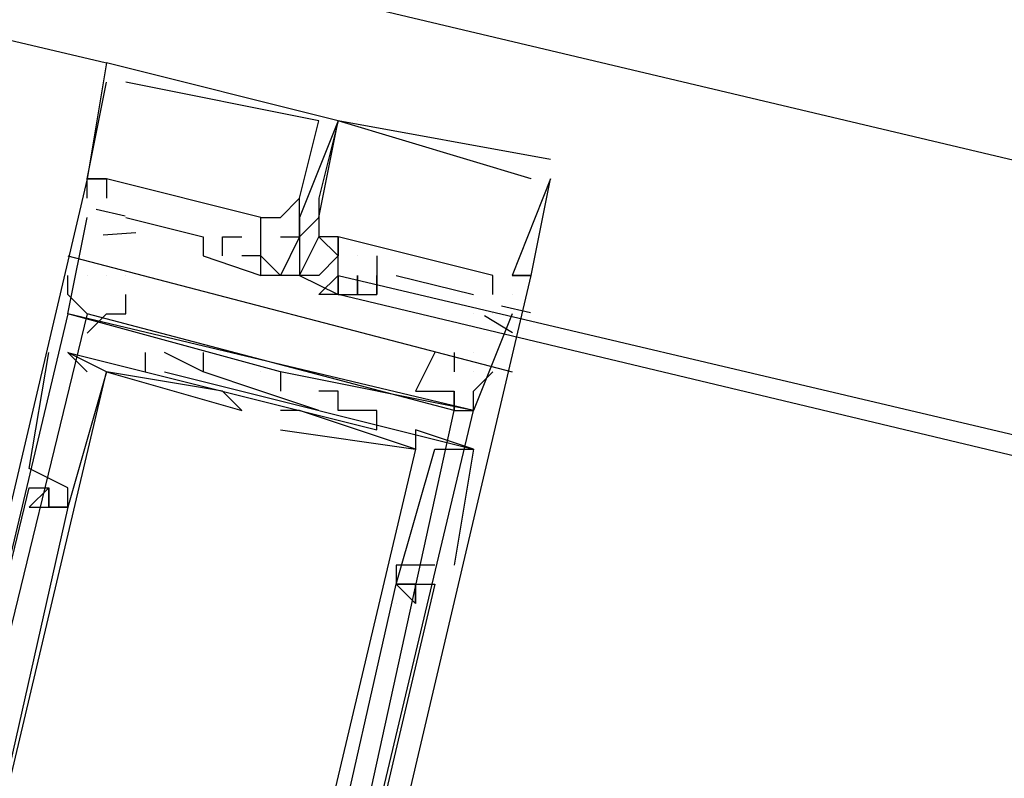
# Model space of a CAD drawing. Header units: feet. Extents: x -79 to 198, y -22 to 181.
# Tile 35 of 96: x 108.967 to 109.647, y 60.337 to 60.861. Entities that reach past the tile are written whole.
import ezdxf

# ---------------------------------------------------------------- set-up
doc = ezdxf.new("R2010")
doc.units = ezdxf.units.FT
doc.layers.add('A-LINEA', color=7, linetype='CONTINUOUS')

msp = doc.modelspace()

# ---------------------------------------------------------------- linework, layer by layer
at = {"layer": 'A-LINEA'}
for p, q in [((113.5867, 59.8311), (100.4267, 62.9511)), ((100.7333, 62.7911), (109.0267, 60.8311)), ((100.7333, 62.7911), (109.0267, 60.8311)), ((109.0267, 60.8311), (109.0267, 60.8311)), ((109.0267, 60.8311), (109.0267, 60.8311)), ((109.0267, 60.8311), (109.0267, 60.8311)), ((109.0267, 60.8178), (109.0267, 60.8178)), ((109.0267, 60.8178), (109.0267, 60.8178)), ((109.0267, 60.8178), (109.0267, 60.8178)), ((109.04, 60.8178), (109.04, 60.8178)), ((109.04, 60.8178), (109.04, 60.8178)), ((109.04, 60.8178), (109.04, 60.8178)), ((109.1733, 60.7911), (109.1733, 60.7911)), ((109.1733, 60.7911), (109.1733, 60.7911)), ((109.1733, 60.7911), (109.1733, 60.7911)), ((109.1733, 60.7911), (109.1733, 60.7911)), ((109.1733, 60.7911), (109.1733, 60.7911)), ((109.1867, 60.7911), (109.1867, 60.7911)), ((109.1867, 60.7911), (109.1867, 60.7911)), ((109.1867, 60.7911), (109.1867, 60.7911)), ((109.1867, 60.7911), (109.1867, 60.7911)), ((109.1867, 60.7911), (109.1867, 60.7911)), ((109.1867, 60.7911), (109.1867, 60.7911)), ((109.1867, 60.7911), (109.1867, 60.7911)), ((109.1867, 60.7911), (109.1867, 60.7911)), ((109.1867, 60.7911), (109.1867, 60.7911)), ((109.1867, 60.7911), (109.1867, 60.7911)), ((109.1867, 60.7911), (109.1867, 60.7911)), ((109.1867, 60.7911), (109.1867, 60.7911)), ((109.1867, 60.7911), (109.1867, 60.7911)), ((109.1867, 60.7911), (109.1867, 60.7911)), ((109.1867, 60.7911), (109.1867, 60.7911)), ((109.2, 60.7911), (109.2, 60.7911)), ((109.2, 60.7911), (109.2, 60.7911)), ((109.3333, 60.7644), (109.3333, 60.7644)), ((109.3333, 60.7644), (109.3333, 60.7644)), ((109.3333, 60.7644), (109.3333, 60.7644)), ((109.3333, 60.7644), (109.3333, 60.7644)), ((109.3333, 60.7644), (109.3333, 60.7644)), ((109.3333, 60.7644), (109.3333, 60.7644)), ((109.0133, 60.7511), (109.0133, 60.7511)), ((109.0133, 60.7511), (109.0133, 60.7511)), ((109.0133, 60.7511), (109.0133, 60.7511)), ((109.0133, 60.7511), (109.0133, 60.7511)), ((109.0133, 60.7511), (109.0133, 60.7511)), ((109.0133, 60.7511), (109.0133, 60.7511)), ((109.0133, 60.7511), (109.0133, 60.7511)), ((109.0133, 60.7511), (109.0133, 60.7511)), ((109.0133, 60.7511), (109.0133, 60.7511)), ((109.0267, 60.7511), (109.0267, 60.7511)), ((109.0267, 60.7511), (109.0267, 60.7511)), ((109.0267, 60.7511), (109.0267, 60.7511)), ((109.0267, 60.7511), (109.0267, 60.7511)), ((109.0267, 60.7511), (109.0267, 60.7511)), ((109.0267, 60.7511), (109.0267, 60.7511)), ((109.32, 60.7511), (109.32, 60.7511)), ((109.32, 60.7511), (109.32, 60.7511)), ((109.32, 60.7511), (109.32, 60.7511)), ((109.32, 60.7511), (109.32, 60.7511)), ((109.32, 60.7511), (109.32, 60.7511)), ((109.32, 60.7511), (109.32, 60.7511)), ((109.3333, 60.7511), (109.3333, 60.7511)), ((109.3333, 60.7511), (109.3333, 60.7511)), ((109.3333, 60.7511), (109.3333, 60.7511)), ((109.3333, 60.7511), (109.3333, 60.7511)), ((109.3333, 60.7511), (109.3333, 60.7511)), ((109.3333, 60.7511), (109.3333, 60.7511)), ((109.3333, 60.7511), (109.3333, 60.7511)), ((109.3333, 60.7511), (109.3333, 60.7511)), ((109.3333, 60.7511), (109.3333, 60.7511)), ((109.3333, 60.7511), (109.3333, 60.7511)), ((109.3333, 60.7511), (109.3333, 60.7511)), ((109.3333, 60.7511), (109.3333, 60.7511)), ((109.0133, 60.7378), (109.0133, 60.7378)), ((109.0133, 60.7378), (109.0133, 60.7378)), ((109.0133, 60.7378), (109.0133, 60.7378)), ((109.0267, 60.7378), (109.0267, 60.7378)), ((109.0267, 60.7378), (109.0267, 60.7378)), ((109.0267, 60.7378), (109.0267, 60.7378)), ((109.16, 60.7378), (109.16, 60.7378)), ((109.16, 60.7378), (109.16, 60.7378)), ((109.16, 60.7378), (109.16, 60.7378)), ((109.16, 60.7378), (109.16, 60.7378)), ((109.16, 60.7378), (109.16, 60.7378)), ((109.16, 60.7378), (109.16, 60.7378)), ((109.1733, 60.7378), (109.1733, 60.7378)), ((109.1733, 60.7378), (109.1733, 60.7378)), ((109.1733, 60.7378), (109.1733, 60.7378)), ((109.1733, 60.7378), (109.1733, 60.7378)), ((109.1733, 60.7378), (109.1733, 60.7378)), ((109.1733, 60.7378), (109.1733, 60.7378)), ((109.0133, 60.7244), (109.0133, 60.7244)), ((109.0133, 60.7244), (109.0133, 60.7244)), ((109.0133, 60.7244), (109.0133, 60.7244)), ((109.0194, 60.7301), (109.0394, 60.7254)), ((109.0194, 60.7301), (109.0394, 60.7254)), ((109.0194, 60.7301), (109.0394, 60.7254)), ((109.04, 60.7244), (109.0933, 60.7111)), ((109.04, 60.7244), (109.04, 60.7244)), ((109.04, 60.7244), (109.0933, 60.7111)), ((109.04, 60.7244), (109.04, 60.7244)), ((109.04, 60.7244), (109.0933, 60.7111)), ((109.04, 60.7244), (109.04, 60.7244)), ((109.1333, 60.7244), (109.1333, 60.7244)), ((109.1333, 60.7244), (109.1333, 60.7244)), ((109.1333, 60.7244), (109.1333, 60.7244)), ((109.1333, 60.7244), (109.1333, 60.7244)), ((109.1333, 60.7244), (109.1333, 60.7244)), ((109.1333, 60.7244), (109.1333, 60.7244)), ((109.1467, 60.7244), (109.1467, 60.7244)), ((109.1467, 60.7244), (109.1467, 60.7244)), ((109.1467, 60.7244), (109.1467, 60.7244)), ((109.16, 60.7244), (109.16, 60.7244)), ((109.16, 60.7244), (109.16, 60.7244)), ((109.16, 60.7244), (109.16, 60.7244)), ((109.16, 60.7244), (109.16, 60.7244)), ((109.16, 60.7244), (109.16, 60.7244)), ((109.16, 60.7244), (109.16, 60.7244)), ((109.16, 60.7244), (109.16, 60.7244)), ((109.16, 60.7244), (109.16, 60.7244)), ((109.16, 60.7244), (109.16, 60.7244)), ((109.16, 60.7244), (109.16, 60.7244)), ((109.16, 60.7244), (109.16, 60.7244)), ((109.16, 60.7244), (109.16, 60.7244)), ((109.16, 60.7244), (109.16, 60.7244)), ((109.16, 60.7244), (109.16, 60.7244)), ((109.16, 60.7244), (109.16, 60.7244)), ((109.16, 60.7244), (109.16, 60.7244)), ((109.16, 60.7244), (109.16, 60.7244)), ((109.16, 60.7244), (109.16, 60.7244)), ((109.16, 60.7244), (109.16, 60.7244)), ((109.16, 60.7244), (109.16, 60.7244)), ((109.16, 60.7244), (109.16, 60.7244)), ((109.16, 60.7244), (109.16, 60.7244)), ((109.16, 60.7244), (109.16, 60.7244)), ((109.16, 60.7244), (109.16, 60.7244)), ((109.1733, 60.7244), (109.1733, 60.7244)), ((109.1733, 60.7244), (109.1733, 60.7244)), ((109.1733, 60.7244), (109.1733, 60.7244)), ((109.1733, 60.7244), (109.1733, 60.7244)), ((109.1733, 60.7244), (109.1733, 60.7244)), ((109.1733, 60.7244), (109.1733, 60.7244)), ((109.1733, 60.7244), (109.1733, 60.7244)), ((109.1733, 60.7244), (109.1733, 60.7244)), ((109.1733, 60.7244), (109.1733, 60.7244)), ((109.1733, 60.7244), (109.1733, 60.7244)), ((109.1733, 60.7244), (109.1733, 60.7244)), ((109.1733, 60.7244), (109.1733, 60.7244)), ((109.1733, 60.7244), (109.1733, 60.7244)), ((109.1733, 60.7244), (109.1733, 60.7244)), ((109.1733, 60.7244), (109.1733, 60.7244)), ((109.0242, 60.7124), (109.0468, 60.714)), ((109.0242, 60.7124), (109.0468, 60.714)), ((109.0242, 60.7124), (109.0468, 60.714)), ((109.0933, 60.7111), (109.0933, 60.7111)), ((109.0933, 60.7111), (109.0933, 60.7111)), ((109.0933, 60.7111), (109.0933, 60.7111)), ((109.1067, 60.7111), (109.1067, 60.7111)), ((109.1067, 60.7111), (109.1067, 60.7111)), ((109.1067, 60.7111), (109.1067, 60.7111)), ((109.12, 60.7111), (109.12, 60.7111)), ((109.12, 60.7111), (109.12, 60.7111)), ((109.12, 60.7111), (109.12, 60.7111)), ((109.1333, 60.7111), (109.1333, 60.7111)), ((109.1333, 60.7111), (109.1333, 60.7111)), ((109.1333, 60.7111), (109.1333, 60.7111)), ((109.1333, 60.7111), (109.1333, 60.7111)), ((109.1333, 60.7111), (109.1333, 60.7111)), ((109.1333, 60.7111), (109.1333, 60.7111)), ((109.1333, 60.7111), (109.1333, 60.7111)), ((109.1333, 60.7111), (109.1333, 60.7111)), ((109.1333, 60.7111), (109.1333, 60.7111)), ((109.1467, 60.7111), (109.1467, 60.7111)), ((109.1467, 60.7111), (109.1467, 60.7111)), ((109.1467, 60.7111), (109.1467, 60.7111)), ((109.16, 60.7111), (109.16, 60.7111)), ((109.16, 60.7111), (109.16, 60.7111)), ((109.16, 60.7111), (109.16, 60.7111)), ((109.16, 60.7111), (109.16, 60.7111)), ((109.16, 60.7111), (109.16, 60.7111)), ((109.16, 60.7111), (109.16, 60.7111)), ((109.16, 60.7111), (109.16, 60.7111)), ((109.16, 60.7111), (109.16, 60.7111)), ((109.16, 60.7111), (109.16, 60.7111)), ((109.16, 60.7111), (109.16, 60.7111)), ((109.16, 60.7111), (109.16, 60.7111)), ((109.16, 60.7111), (109.16, 60.7111)), ((109.16, 60.7111), (109.16, 60.7111)), ((109.16, 60.7111), (109.16, 60.7111)), ((109.16, 60.7111), (109.16, 60.7111)), ((109.16, 60.7111), (109.16, 60.7111)), ((109.16, 60.7111), (109.16, 60.7111)), ((109.16, 60.7111), (109.16, 60.7111)), ((109.16, 60.7111), (109.16, 60.7111)), ((109.16, 60.7111), (109.16, 60.7111)), ((109.16, 60.7111), (109.16, 60.7111)), ((109.1733, 60.7111), (109.1733, 60.7111)), ((109.1733, 60.7111), (109.1733, 60.7111)), ((109.1733, 60.7111), (109.1733, 60.7111)), ((109.1733, 60.7111), (109.1733, 60.7111)), ((109.1733, 60.7111), (109.1733, 60.7111)), ((109.1733, 60.7111), (109.1733, 60.7111)), ((109.1733, 60.7111), (109.1733, 60.7111)), ((109.1733, 60.7111), (109.1733, 60.7111)), ((109.1733, 60.7111), (109.1733, 60.7111)), ((109.1733, 60.7111), (109.1733, 60.7111)), ((109.1733, 60.7111), (109.1733, 60.7111)), ((109.1733, 60.7111), (109.1733, 60.7111)), ((109.1867, 60.7111), (109.1867, 60.7111)), ((109.1867, 60.7111), (109.1867, 60.7111)), ((109.1867, 60.7111), (109.1867, 60.7111)), ((109.1867, 60.7111), (109.1867, 60.7111)), ((109.1867, 60.7111), (109.1867, 60.7111)), ((109.1867, 60.7111), (109.1867, 60.7111)), ((109.1867, 60.7111), (109.1867, 60.7111)), ((109.1867, 60.7111), (109.1867, 60.7111)), ((109.1867, 60.7111), (109.1867, 60.7111)), ((109, 60.6978), (109.3067, 60.6178)), ((109.0933, 60.6978), (109.0933, 60.6978)), ((109.0933, 60.6978), (109.0933, 60.6978)), ((109.0933, 60.6978), (109.0933, 60.6978)), ((109.1067, 60.6978), (109.1067, 60.6978)), ((109.1067, 60.6978), (109.1067, 60.6978)), ((109.1067, 60.6978), (109.1067, 60.6978)), ((109.12, 60.6978), (109.12, 60.6978)), ((109.12, 60.6978), (109.12, 60.6978)), ((109.12, 60.6978), (109.12, 60.6978)), ((109.1333, 60.6978), (109.1333, 60.6978)), ((109.1333, 60.6978), (109.1333, 60.6978)), ((109.1333, 60.6978), (109.1333, 60.6978)), ((109.1333, 60.6978), (109.1333, 60.6978)), ((109.1333, 60.6978), (109.1333, 60.6978)), ((109.1333, 60.6978), (109.1333, 60.6978)), ((109.1333, 60.6978), (109.1333, 60.6978)), ((109.1333, 60.6978), (109.1333, 60.6978)), ((109.1333, 60.6978), (109.1333, 60.6978)), ((109.16, 60.6978), (109.16, 60.6978)), ((109.16, 60.6978), (109.16, 60.6978)), ((109.16, 60.6978), (109.16, 60.6978)), ((109.16, 60.6978), (109.16, 60.6978)), ((109.16, 60.6978), (109.16, 60.6978)), ((109.16, 60.6978), (109.16, 60.6978)), ((109.16, 60.6978), (109.16, 60.6978)), ((109.16, 60.6978), (109.16, 60.6978)), ((109.16, 60.6978), (109.16, 60.6978)), ((109.1867, 60.6978), (109.1867, 60.6978)), ((109.1867, 60.6978), (109.1867, 60.6978)), ((109.1867, 60.6978), (109.1867, 60.6978)), ((109.1867, 60.6978), (109.1867, 60.6978)), ((109.1867, 60.6978), (109.1867, 60.6978)), ((109.1867, 60.6978), (109.1867, 60.6978)), ((109.1867, 60.6978), (109.1867, 60.6978)), ((109.1867, 60.6978), (109.1867, 60.6978)), ((109.1867, 60.6978), (109.1867, 60.6978)), ((109.1867, 60.6978), (109.1867, 60.6978)), ((109.1867, 60.6978), (109.1867, 60.6978)), ((109.1867, 60.6978), (109.1867, 60.6978)), ((109.1867, 60.6978), (109.1867, 60.6978)), ((109.1867, 60.6978), (109.1867, 60.6978)), ((109.1867, 60.6978), (109.1867, 60.6978)), ((109.2, 60.6978), (109.2, 60.6978)), ((109.2, 60.6978), (109.2, 60.6978)), ((109.2, 60.6978), (109.2, 60.6978)), ((109.2, 60.6978), (109.2, 60.6978)), ((109.2, 60.6978), (109.2, 60.6978)), ((109.2, 60.6978), (109.2, 60.6978)), ((109.2133, 60.6978), (109.2133, 60.6978)), ((109.2133, 60.6978), (109.2133, 60.6978)), ((109.2133, 60.6978), (109.2133, 60.6978)), ((109.1333, 60.6844), (109.1333, 60.6844)), ((109.1333, 60.6844), (109.1333, 60.6844)), ((109.1333, 60.6844), (109.1333, 60.6844)), ((109.1333, 60.6844), (109.1333, 60.6844)), ((109.1333, 60.6844), (109.1333, 60.6844)), ((109.1333, 60.6844), (109.1333, 60.6844)), ((109.1467, 60.6844), (109.1467, 60.6844)), ((109.1467, 60.6844), (109.1467, 60.6844)), ((109.1467, 60.6844), (109.1467, 60.6844)), ((109.16, 60.6844), (109.16, 60.6844)), ((109.16, 60.6844), (109.16, 60.6844)), ((109.16, 60.6844), (109.16, 60.6844)), ((109.16, 60.6844), (109.16, 60.6844)), ((109.16, 60.6844), (109.16, 60.6844)), ((109.16, 60.6844), (109.16, 60.6844)), ((109.16, 60.6844), (109.16, 60.6844)), ((109.16, 60.6844), (109.16, 60.6844)), ((109.16, 60.6844), (109.16, 60.6844)), ((109.16, 60.6844), (109.16, 60.6844)), ((109.16, 60.6844), (109.16, 60.6844)), ((109.16, 60.6844), (109.16, 60.6844)), ((109.16, 60.6844), (109.16, 60.6844)), ((109.16, 60.6844), (109.16, 60.6844)), ((109.16, 60.6844), (109.16, 60.6844)), ((109.1733, 60.6844), (109.1733, 60.6844)), ((109.1733, 60.6844), (109.1733, 60.6844)), ((109.1733, 60.6844), (109.1733, 60.6844)), ((109.1733, 60.6844), (109.1733, 60.6844)), ((109.1733, 60.6844), (109.1733, 60.6844)), ((109.1733, 60.6844), (109.1733, 60.6844)), ((109.1867, 60.6844), (109.1867, 60.6844)), ((109.1867, 60.6844), (109.1867, 60.6844)), ((109.1867, 60.6844), (109.1867, 60.6844)), ((109.1867, 60.6844), (109.1867, 60.6844)), ((109.1867, 60.6844), (109.1867, 60.6844)), ((109.1867, 60.6844), (109.1867, 60.6844)), ((109.1867, 60.6844), (109.1867, 60.6844)), ((109.1867, 60.6844), (109.1867, 60.6844)), ((109.1867, 60.6844), (109.1867, 60.6844)), ((109.2, 60.6844), (109.2, 60.6844)), ((109.2, 60.6844), (109.2, 60.6844)), ((109.2, 60.6844), (109.2, 60.6844)), ((109.2, 60.6844), (109.2, 60.6844)), ((109.2, 60.6844), (109.2, 60.6844)), ((109.2, 60.6844), (109.2, 60.6844)), ((109.2, 60.6844), (109.2, 60.6844)), ((109.2, 60.6844), (109.2, 60.6844)), ((109.2, 60.6844), (109.2, 60.6844)), ((109.2133, 60.6844), (109.2133, 60.6711)), ((109.2133, 60.6844), (109.2133, 60.6844)), ((109.2133, 60.6844), (109.2133, 60.6844)), ((109.2133, 60.6844), (109.2133, 60.6844)), ((109.2133, 60.6844), (109.2133, 60.6711)), ((109.2133, 60.6844), (109.2133, 60.6844)), ((109.2133, 60.6844), (109.2133, 60.6844)), ((109.2133, 60.6844), (109.2133, 60.6844)), ((109.2133, 60.6844), (109.2133, 60.6711)), ((109.2133, 60.6844), (109.2133, 60.6844)), ((109.2133, 60.6844), (109.2133, 60.6844)), ((109.2133, 60.6844), (109.2133, 60.6844)), ((109.2267, 60.6844), (109.28, 60.6711)), ((109.2267, 60.6844), (109.2267, 60.6844)), ((109.2267, 60.6844), (109.28, 60.6711)), ((109.2267, 60.6844), (109.2267, 60.6844)), ((109.2267, 60.6844), (109.28, 60.6711)), ((109.2267, 60.6844), (109.2267, 60.6844)), ((109.2933, 60.6844), (109.2933, 60.6844)), ((109.2933, 60.6844), (109.2933, 60.6844)), ((109.2933, 60.6844), (109.2933, 60.6844)), ((109.3067, 60.6844), (109.3067, 60.6844)), ((109.3067, 60.6844), (109.3067, 60.6844)), ((109.3067, 60.6844), (109.3067, 60.6844)), ((109.3067, 60.6844), (109.3067, 60.6844)), ((109.3067, 60.6844), (109.3067, 60.6844)), ((109.3067, 60.6844), (109.3067, 60.6844)), ((109.3067, 60.6844), (109.3067, 60.6844)), ((109.3067, 60.6844), (109.3067, 60.6844)), ((109.3067, 60.6844), (109.3067, 60.6844)), ((109.32, 60.6844), (109.32, 60.6844)), ((109.32, 60.6844), (109.32, 60.6844)), ((109.32, 60.6844), (109.32, 60.6844)), ((109.32, 60.6844), (109.32, 60.6844)), ((109.32, 60.6844), (109.32, 60.6844)), ((109.32, 60.6844), (109.32, 60.6844)), ((109.32, 60.6844), (109.32, 60.6844)), ((109.32, 60.6844), (109.32, 60.6844)), ((109.32, 60.6844), (109.32, 60.6844)), ((109.1867, 60.6711), (109.1867, 60.6711)), ((109.1867, 60.6711), (109.1867, 60.6711)), ((109.1867, 60.6711), (109.1867, 60.6711)), ((109.1867, 60.6711), (109.1867, 60.6711)), ((109.1867, 60.6711), (109.1867, 60.6711)), ((109.1867, 60.6711), (109.1867, 60.6711)), ((109.1867, 60.6711), (109.1867, 60.6711)), ((109.1867, 60.6711), (109.1867, 60.6711)), ((109.1867, 60.6711), (109.1867, 60.6711)), ((109.2, 60.6711), (109.2, 60.6711)), ((109.2, 60.6711), (109.2, 60.6711)), ((109.2, 60.6711), (109.2, 60.6711)), ((109.2133, 60.6711), (109.2133, 60.6711)), ((109.2133, 60.6711), (109.2133, 60.6711)), ((109.2133, 60.6711), (109.2133, 60.6711)), ((109.2133, 60.6711), (109.2133, 60.6711)), ((109.2133, 60.6711), (109.2133, 60.6711)), ((109.2133, 60.6711), (109.2133, 60.6711)), ((109.28, 60.6711), (109.28, 60.6711)), ((109.28, 60.6711), (109.28, 60.6711)), ((109.28, 60.6711), (109.28, 60.6711)), ((109.2933, 60.6711), (109.2933, 60.6711)), ((109.2933, 60.6711), (109.2933, 60.6711)), ((109.2933, 60.6711), (109.2933, 60.6711)), ((109.3067, 60.6711), (109.3067, 60.6711)), ((109.3067, 60.6711), (109.3067, 60.6711)), ((109.3067, 60.6711), (109.3067, 60.6711)), ((109.3067, 60.6711), (109.3067, 60.6711)), ((109.3067, 60.6711), (109.3067, 60.6711)), ((109.3067, 60.6711), (109.3067, 60.6711)), ((109.2994, 60.6634), (109.3194, 60.6587)), ((109.2994, 60.6634), (109.3194, 60.6587)), ((109.2994, 60.6634), (109.3194, 60.6587)), ((109, 60.6578), (109, 60.6578)), ((109, 60.6578), (109, 60.6578)), ((109, 60.6578), (109, 60.6578)), ((109.28, 60.6578), (109.28, 60.6578)), ((109.28, 60.6578), (109.28, 60.6578)), ((109.28, 60.6578), (109.28, 60.6578)), ((109.2876, 60.6566), (109.3071, 60.645)), ((109.2876, 60.6566), (109.3071, 60.645)), ((109.2876, 60.6566), (109.3071, 60.645)), ((109.2933, 60.6578), (109.2933, 60.6578)), ((109.2933, 60.6578), (109.2933, 60.6578)), ((109.2933, 60.6578), (109.2933, 60.6578)), ((109.2933, 60.6578), (109.2933, 60.6578)), ((109.2933, 60.6578), (109.2933, 60.6578)), ((109.2933, 60.6578), (109.2933, 60.6578)), ((109.3067, 60.6578), (109.3067, 60.6578)), ((109.3067, 60.6578), (109.3067, 60.6578)), ((109.3067, 60.6578), (109.3067, 60.6578)), ((108.9867, 60.6311), (108.9867, 60.6311)), ((108.9867, 60.6311), (108.9867, 60.6311)), ((108.9867, 60.6311), (108.9867, 60.6311)), ((109, 60.6311), (109.0133, 60.6178)), ((109, 60.6311), (109, 60.6311)), ((109, 60.6311), (109, 60.6311)), ((109, 60.6311), (109.0133, 60.6178)), ((109, 60.6311), (109, 60.6311)), ((109, 60.6311), (109, 60.6311)), ((109, 60.6311), (109.0133, 60.6178)), ((109, 60.6311), (109, 60.6311)), ((109, 60.6311), (109, 60.6311)), ((109.0533, 60.6311), (109.0533, 60.6178)), ((109.0533, 60.6311), (109.0533, 60.6311)), ((109.0533, 60.6311), (109.0533, 60.6178)), ((109.0533, 60.6311), (109.0533, 60.6311)), ((109.0533, 60.6311), (109.0533, 60.6178)), ((109.0533, 60.6311), (109.0533, 60.6311)), ((109.0667, 60.6311), (109.0667, 60.6311)), ((109.0667, 60.6311), (109.0667, 60.6311)), ((109.0667, 60.6311), (109.0667, 60.6311)), ((109.0933, 60.6311), (109.0933, 60.6311)), ((109.0933, 60.6311), (109.0933, 60.6311)), ((109.0933, 60.6311), (109.0933, 60.6311)), ((109.2667, 60.6311), (109.2667, 60.6178)), ((109.2667, 60.6311), (109.2667, 60.6311)), ((109.28, 60.6311), (109.28, 60.6311)), ((109.0133, 60.6178), (109.0133, 60.6178)), ((109.0133, 60.6178), (109.0133, 60.6178)), ((109.0133, 60.6178), (109.0133, 60.6178)), ((109.0267, 60.6178), (109.0267, 60.6178)), ((109.0267, 60.6178), (109.0267, 60.6178)), ((109.0267, 60.6178), (109.0267, 60.6178)), ((109.0267, 60.6178), (109.0267, 60.6178)), ((109.0267, 60.6178), (109.0267, 60.6178)), ((109.0267, 60.6178), (109.0267, 60.6178)), ((109.0267, 60.6178), (109.0267, 60.6178)), ((109.0267, 60.6178), (109.0267, 60.6178)), ((109.0267, 60.6178), (109.0267, 60.6178)), ((109.0533, 60.6178), (109.0533, 60.6178)), ((109.0533, 60.6178), (109.0533, 60.6178)), ((109.0533, 60.6178), (109.0533, 60.6178)), ((109.0667, 60.6178), (109.0667, 60.6178)), ((109.0667, 60.6178), (109.0667, 60.6178)), ((109.0667, 60.6178), (109.0667, 60.6178)), ((109.1333, 60.6044), (109.0933, 60.6178)), ((109.0933, 60.6178), (109.0933, 60.6178)), ((109.0933, 60.6178), (109.0933, 60.6178)), ((109.1333, 60.6044), (109.0933, 60.6178)), ((109.0933, 60.6178), (109.0933, 60.6178)), ((109.0933, 60.6178), (109.0933, 60.6178)), ((109.1333, 60.6044), (109.0933, 60.6178)), ((109.0933, 60.6178), (109.0933, 60.6178)), ((109.0933, 60.6178), (109.0933, 60.6178)), ((109.1333, 60.6178), (109.1333, 60.6178)), ((109.1333, 60.6178), (109.1333, 60.6178)), ((109.1333, 60.6178), (109.1333, 60.6178)), ((109.1333, 60.6178), (109.1333, 60.6178)), ((109.1333, 60.6178), (109.1333, 60.6178)), ((109.1333, 60.6178), (109.1333, 60.6178)), ((109.1467, 60.6178), (109.1467, 60.6178)), ((109.1467, 60.6178), (109.1467, 60.6178)), ((109.1467, 60.6178), (109.1467, 60.6178)), ((109.1467, 60.6178), (109.1467, 60.6178)), ((109.1467, 60.6178), (109.1467, 60.6178)), ((109.1467, 60.6178), (109.1467, 60.6178)), ((109.28, 60.6178), (109.28, 60.6178)), ((109.1067, 60.6044), (109.1067, 60.6044)), ((109.1067, 60.6044), (109.1067, 60.6044)), ((109.1067, 60.6044), (109.1067, 60.6044)), ((109.1733, 60.5911), (109.1333, 60.6044)), ((109.1333, 60.6044), (109.1333, 60.6044)), ((109.1733, 60.5911), (109.1333, 60.6044)), ((109.1333, 60.6044), (109.1333, 60.6044)), ((109.1733, 60.5911), (109.1333, 60.6044)), ((109.1333, 60.6044), (109.1333, 60.6044)), ((109.1333, 60.6044), (109.1333, 60.6044)), ((109.1333, 60.6044), (109.1333, 60.6044)), ((109.1333, 60.6044), (109.1333, 60.6044)), ((109.1467, 60.6044), (109.1467, 60.6044)), ((109.1467, 60.6044), (109.1467, 60.6044)), ((109.1467, 60.6044), (109.1467, 60.6044)), ((109.1733, 60.6044), (109.1733, 60.6044)), ((109.1733, 60.6044), (109.1733, 60.6044)), ((109.1733, 60.6044), (109.1733, 60.6044)), ((109.1867, 60.6044), (109.1867, 60.6044)), ((109.1867, 60.6044), (109.1867, 60.6044)), ((109.1867, 60.6044), (109.1867, 60.6044)), ((109.2133, 60.6044), (109.2133, 60.6044)), ((109.2133, 60.6044), (109.2133, 60.6044)), ((109.2133, 60.6044), (109.2133, 60.6044)), ((109.2133, 60.6044), (109.2133, 60.6044)), ((109.2133, 60.6044), (109.2133, 60.6044)), ((109.2133, 60.6044), (109.2133, 60.6044)), ((109.12, 60.5911), (109.12, 60.5911)), ((109.12, 60.5911), (109.12, 60.5911)), ((109.12, 60.5911), (109.12, 60.5911)), ((109.1467, 60.5911), (109.1467, 60.5911)), ((109.1467, 60.5911), (109.1467, 60.5911)), ((109.1467, 60.5911), (109.1467, 60.5911)), ((109.1467, 60.5911), (109.1467, 60.5911)), ((109.1467, 60.5911), (109.1467, 60.5911)), ((109.1467, 60.5911), (109.1467, 60.5911)), ((109.16, 60.5911), (109.16, 60.5911)), ((109.16, 60.5911), (109.16, 60.5911)), ((109.16, 60.5911), (109.16, 60.5911)), ((109.16, 60.5911), (109.16, 60.5911)), ((109.16, 60.5911), (109.16, 60.5911)), ((109.16, 60.5911), (109.16, 60.5911)), ((109.1733, 60.5911), (109.1733, 60.5911)), ((109.1733, 60.5911), (109.1733, 60.5911)), ((109.1733, 60.5911), (109.1733, 60.5911)), ((109.1867, 60.5911), (109.1867, 60.5911)), ((109.1867, 60.5911), (109.1867, 60.5911)), ((109.1867, 60.5911), (109.1867, 60.5911)), ((109.2133, 60.5911), (109.2133, 60.5911)), ((109.2133, 60.5911), (109.2133, 60.5911)), ((109.2133, 60.5911), (109.2133, 60.5911)), ((109.2133, 60.5911), (109.2133, 60.5911)), ((109.2133, 60.5911), (109.2133, 60.5911)), ((109.2133, 60.5911), (109.2133, 60.5911)), ((109.28, 60.5911), (109.28, 60.5911)), ((109.28, 60.5911), (109.28, 60.5911)), ((109.28, 60.5911), (109.28, 60.5911)), ((109.1467, 60.5778), (109.1467, 60.5778)), ((109.1467, 60.5778), (109.1467, 60.5778)), ((109.1467, 60.5778), (109.1467, 60.5778)), ((109.1467, 60.5778), (109.1467, 60.5778)), ((109.1467, 60.5778), (109.1467, 60.5778)), ((109.1467, 60.5778), (109.1467, 60.5778)), ((109.2133, 60.5778), (109.2133, 60.5778)), ((109.2133, 60.5778), (109.2133, 60.5778)), ((109.2133, 60.5778), (109.2133, 60.5778)), ((109.24, 60.5778), (109.24, 60.5778)), ((109.24, 60.5778), (109.24, 60.5778)), ((109.24, 60.5778), (109.24, 60.5778)), ((109.24, 60.5778), (109.24, 60.5778)), ((109.24, 60.5778), (109.24, 60.5778)), ((109.24, 60.5778), (109.24, 60.5778)), ((109.24, 60.5644), (109.24, 60.5644)), ((109.24, 60.5644), (109.24, 60.5644)), ((109.24, 60.5644), (109.24, 60.5644)), ((109.24, 60.5644), (109.24, 60.5644)), ((109.24, 60.5644), (109.24, 60.5644)), ((109.24, 60.5644), (109.24, 60.5644)), ((109.24, 60.5644), (109.24, 60.5644)), ((109.24, 60.5644), (109.24, 60.5644)), ((109.24, 60.5644), (109.24, 60.5644)), ((109.24, 60.5644), (109.24, 60.5644)), ((109.24, 60.5644), (109.24, 60.5644)), ((109.24, 60.5644), (109.24, 60.5644)), ((109.2533, 60.5644), (109.2533, 60.5644)), ((109.2533, 60.5644), (109.2533, 60.5644)), ((109.2533, 60.5644), (109.2533, 60.5644)), ((109.2533, 60.5644), (109.2533, 60.5644)), ((109.2533, 60.5644), (109.2533, 60.5644)), ((109.2533, 60.5644), (109.2533, 60.5644)), ((109.28, 60.5644), (109.28, 60.5644)), ((109.28, 60.5644), (109.28, 60.5644)), ((109.28, 60.5644), (109.28, 60.5644)), ((109.28, 60.5644), (109.28, 60.5644)), ((109.28, 60.5644), (109.28, 60.5644)), ((109.28, 60.5644), (109.28, 60.5644)), ((109.28, 60.5644), (109.28, 60.5644)), ((109.28, 60.5644), (109.28, 60.5644)), ((109.28, 60.5644), (109.28, 60.5644)), ((108.9733, 60.5511), (108.9733, 60.5511)), ((108.9733, 60.5511), (108.9733, 60.5511)), ((108.9733, 60.5511), (108.9733, 60.5511)), ((108.9733, 60.5378), (108.9733, 60.5378)), ((108.9733, 60.5378), (108.9733, 60.5378)), ((108.9733, 60.5378), (108.9733, 60.5378)), ((108.9867, 60.5378), (108.9867, 60.5378)), ((108.9867, 60.5378), (108.9867, 60.5378)), ((108.9867, 60.5378), (108.9867, 60.5378)), ((108.9867, 60.5378), (108.9867, 60.5378)), ((108.9867, 60.5378), (108.9867, 60.5378)), ((108.9867, 60.5378), (108.9867, 60.5378)), ((109, 60.5378), (109, 60.5378)), ((109, 60.5378), (109, 60.5378)), ((109, 60.5378), (109, 60.5378)), ((108.9733, 60.5244), (108.9733, 60.5244)), ((108.9733, 60.5244), (108.9733, 60.5244)), ((108.9733, 60.5244), (108.9733, 60.5244)), ((108.9867, 60.5244), (108.9867, 60.5244)), ((108.9867, 60.5244), (108.9867, 60.5244)), ((108.9867, 60.5244), (108.9867, 60.5244)), ((108.9867, 60.5244), (108.9867, 60.5244)), ((108.9867, 60.5244), (108.9867, 60.5244)), ((108.9867, 60.5244), (108.9867, 60.5244)), ((109, 60.5244), (109, 60.5244)), ((109, 60.5244), (109, 60.5244)), ((109, 60.5244), (109, 60.5244)), ((109, 60.5244), (109, 60.5244)), ((109, 60.5244), (109, 60.5244)), ((109, 60.5244), (109, 60.5244)), ((109, 60.5244), (109, 60.5244)), ((109, 60.5244), (109, 60.5244)), ((109, 60.5244), (109, 60.5244)), ((109.2267, 60.4844), (109.2267, 60.4844)), ((109.2267, 60.4844), (109.2267, 60.4844)), ((109.2267, 60.4844), (109.2267, 60.4844)), ((109.2533, 60.4844), (109.2533, 60.4844)), ((109.2533, 60.4844), (109.2533, 60.4844)), ((109.2533, 60.4844), (109.2533, 60.4844)), ((109.2667, 60.4844), (109.2667, 60.4844)), ((109.2667, 60.4844), (109.2667, 60.4844)), ((109.2667, 60.4844), (109.2667, 60.4844)), ((109.2267, 60.4711), (109.2267, 60.4711)), ((109.2267, 60.4711), (109.2267, 60.4711)), ((109.2267, 60.4711), (109.2267, 60.4711)), ((109.2267, 60.4711), (109.2267, 60.4711)), ((109.2267, 60.4711), (109.2267, 60.4711)), ((109.2267, 60.4711), (109.2267, 60.4711)), ((109.2267, 60.4711), (109.2267, 60.4711)), ((109.2267, 60.4711), (109.2267, 60.4711)), ((109.2267, 60.4711), (109.2267, 60.4711)), ((109.2267, 60.4711), (109.2267, 60.4711)), ((109.2267, 60.4711), (109.2267, 60.4711)), ((109.2267, 60.4711), (109.2267, 60.4711)), ((109.2267, 60.4711), (109.2267, 60.4711)), ((109.2267, 60.4711), (109.2267, 60.4711)), ((109.2267, 60.4711), (109.2267, 60.4711)), ((109.24, 60.4711), (109.24, 60.4711)), ((109.24, 60.4711), (109.24, 60.4711)), ((109.24, 60.4711), (109.24, 60.4711)), ((109.24, 60.4711), (109.24, 60.4711)), ((109.24, 60.4711), (109.24, 60.4711)), ((109.24, 60.4711), (109.24, 60.4711)), ((109.24, 60.4711), (109.24, 60.4711)), ((109.24, 60.4711), (109.24, 60.4711)), ((109.24, 60.4711), (109.24, 60.4711)), ((109.2533, 60.4711), (109.2533, 60.4711)), ((109.2533, 60.4711), (109.2533, 60.4711)), ((109.2533, 60.4711), (109.2533, 60.4711)), ((109.2267, 60.4578), (109.2267, 60.4578)), ((109.2267, 60.4578), (109.2267, 60.4578)), ((109.2267, 60.4578), (109.2267, 60.4578)), ((109.2267, 60.4578), (109.2267, 60.4578)), ((109.2267, 60.4578), (109.2267, 60.4578)), ((109.2267, 60.4578), (109.2267, 60.4578)), ((109.24, 60.4578), (109.24, 60.4578)), ((109.24, 60.4578), (109.24, 60.4578)), ((109.24, 60.4578), (109.24, 60.4578)), ((109.24, 60.4578), (109.24, 60.4578)), ((109.24, 60.4578), (109.24, 60.4578)), ((109.24, 60.4578), (109.24, 60.4578))]:
    msp.add_line(p, q, dxfattribs=at)
for points in [[(109.1733, 60.7244), (109.1867, 60.7911), (109.0267, 60.8311), (109.0267, 60.8311), (109.0133, 60.7511), (109.0267, 60.7511), (109.0133, 60.7511), (109.0267, 60.8178)], [(109.1733, 60.7244), (109.1867, 60.7911), (109.0267, 60.8311), (109.0267, 60.8311), (109.0133, 60.7511), (109.0267, 60.7511), (109.0133, 60.7511), (109.0267, 60.8178)], [(109.1733, 60.7244), (109.1867, 60.7911), (109.0267, 60.8311), (109.0267, 60.8311), (109.0133, 60.7511), (109.0267, 60.7511), (109.0133, 60.7511), (109.0267, 60.8178)], [(109.1467, 60.7244), (109.16, 60.7378), (109.16, 60.7378), (109.16, 60.7378), (109.16, 60.7378), (109.1733, 60.7911), (109.1733, 60.7911), (109.04, 60.8178), (109.04, 60.8178)], [(109.1467, 60.7244), (109.16, 60.7378), (109.16, 60.7378), (109.16, 60.7378), (109.16, 60.7378), (109.1733, 60.7911), (109.1733, 60.7911), (109.04, 60.8178), (109.04, 60.8178)], [(109.1467, 60.7244), (109.16, 60.7378), (109.16, 60.7378), (109.16, 60.7378), (109.16, 60.7378), (109.1733, 60.7911), (109.1733, 60.7911), (109.04, 60.8178), (109.04, 60.8178)], [(109.3333, 60.7644), (109.1867, 60.7911), (109.16, 60.7244)], [(109.3333, 60.7644), (109.1867, 60.7911), (109.16, 60.7244)], [(109.3333, 60.7644), (109.1867, 60.7911), (109.16, 60.7244)], [(109.3333, 60.7644), (109.1867, 60.7911), (109.16, 60.7244)], [(109.3333, 60.7644), (109.1867, 60.7911), (109.16, 60.7244)], [(109.3333, 60.7644), (109.1867, 60.7911), (109.16, 60.7244)], [(109.32, 60.7511), (109.32, 60.7511), (109.1867, 60.7911), (109.1867, 60.7911), (109.1733, 60.7378), (109.1733, 60.7378), (109.1733, 60.7378), (109.1733, 60.7378), (109.1733, 60.7111), (109.1733, 60.7111)], [(109.32, 60.7511), (109.32, 60.7511), (109.1867, 60.7911), (109.1867, 60.7911), (109.1733, 60.7378), (109.1733, 60.7378), (109.1733, 60.7378), (109.1733, 60.7378), (109.1733, 60.7111), (109.1733, 60.7111)], [(109.32, 60.7511), (109.32, 60.7511), (109.1867, 60.7911), (109.1867, 60.7911), (109.1733, 60.7378), (109.1733, 60.7378), (109.1733, 60.7378), (109.1733, 60.7378), (109.1733, 60.7111), (109.1733, 60.7111)], [(109.32, 60.7511), (109.32, 60.7511), (109.1867, 60.7911), (109.1867, 60.7911), (109.1733, 60.7378), (109.1733, 60.7378), (109.1733, 60.7378), (109.1733, 60.7378), (109.1733, 60.7111), (109.1733, 60.7111)], [(109.32, 60.7511), (109.32, 60.7511), (109.1867, 60.7911), (109.1867, 60.7911), (109.1733, 60.7378), (109.1733, 60.7378), (109.1733, 60.7378), (109.1733, 60.7378), (109.1733, 60.7111), (109.1733, 60.7111)], [(109.32, 60.7511), (109.32, 60.7511), (109.1867, 60.7911), (109.1867, 60.7911), (109.1733, 60.7378), (109.1733, 60.7378), (109.1733, 60.7378), (109.1733, 60.7378), (109.1733, 60.7111), (109.1733, 60.7111)], [(109.0133, 60.7378), (109.0133, 60.7511), (108.8533, 60.0711), (109, 60.0311), (109.0133, 60.0578), (109.08, 60.0444)], [(109.0133, 60.7378), (109.0133, 60.7511), (108.8533, 60.0711), (109, 60.0311), (109.0133, 60.0578), (109.08, 60.0444)], [(109.0133, 60.7378), (109.0133, 60.7511), (108.8533, 60.0711), (109, 60.0311), (109.0133, 60.0578), (109.08, 60.0444)], [(109.1333, 60.7111), (109.1333, 60.7244), (109.0267, 60.7511), (109.0267, 60.7378), (109.0267, 60.7378)], [(109.1333, 60.7111), (109.1333, 60.7244), (109.0267, 60.7511), (109.0267, 60.7378), (109.0267, 60.7378)], [(109.1333, 60.7111), (109.1333, 60.7244), (109.0267, 60.7511), (109.0267, 60.7378), (109.0267, 60.7378)], [(109.3333, 60.7511), (109.3333, 60.7511), (109.3067, 60.6844), (109.32, 60.6844), (109.3333, 60.7511)], [(109.3333, 60.7511), (109.3333, 60.7511), (109.3067, 60.6844), (109.32, 60.6844), (109.3333, 60.7511)], [(109.3333, 60.7511), (109.3333, 60.7511), (109.3067, 60.6844), (109.32, 60.6844), (109.3333, 60.7511)], [(109.3333, 60.7511), (109.3333, 60.7511), (109.3067, 60.6844), (109.32, 60.6844), (109.3333, 60.7511)], [(109.3333, 60.7511), (109.3333, 60.7511), (109.3067, 60.6844), (109.32, 60.6844), (109.3333, 60.7511)], [(109.3333, 60.7511), (109.3333, 60.7511), (109.3067, 60.6844), (109.32, 60.6844), (109.3333, 60.7511)], [(109.16, 60.7244), (109.16, 60.7244), (109.16, 60.7111), (109.16, 60.7378)], [(109.16, 60.7244), (109.16, 60.7244), (109.16, 60.7111), (109.16, 60.7378)], [(109.16, 60.7244), (109.16, 60.7244), (109.16, 60.7111), (109.16, 60.7378)], [(109.1467, 60.6178), (109, 60.6578), (109.0133, 60.7244)], [(109.1467, 60.6178), (109, 60.6578), (109.0133, 60.7244)], [(109.1467, 60.6178), (109, 60.6578), (109.0133, 60.7244)], [(109.16, 60.7111), (109.16, 60.6978), (109.16, 60.6844), (109.1333, 60.6844), (109.1333, 60.6978), (109.1333, 60.6978), (109.1333, 60.6978), (109.1333, 60.6978), (109.1333, 60.7111), (109.1333, 60.7111), (109.1333, 60.7244), (109.1467, 60.7244), (109.1467, 60.7244)], [(109.16, 60.7111), (109.16, 60.6978), (109.16, 60.6844), (109.1333, 60.6844), (109.1333, 60.6978), (109.1333, 60.6978), (109.1333, 60.6978), (109.1333, 60.6978), (109.1333, 60.7111), (109.1333, 60.7111), (109.1333, 60.7244), (109.1467, 60.7244), (109.1467, 60.7244)], [(109.16, 60.7111), (109.16, 60.6978), (109.16, 60.6844), (109.1333, 60.6844), (109.1333, 60.6978), (109.1333, 60.6978), (109.1333, 60.6978), (109.1333, 60.6978), (109.1333, 60.7111), (109.1333, 60.7111), (109.1333, 60.7244), (109.1467, 60.7244), (109.1467, 60.7244)], [(109.16, 60.7111), (109.1733, 60.7244), (109.1733, 60.7111)], [(109.16, 60.7111), (109.1733, 60.7244), (109.1733, 60.7111)], [(109.16, 60.7111), (109.1733, 60.7244), (109.1733, 60.7111)], [(109.16, 60.7111), (109.1733, 60.7244), (109.1733, 60.7111)], [(109.16, 60.7111), (109.1733, 60.7244), (109.1733, 60.7111)], [(109.16, 60.7111), (109.1733, 60.7244), (109.1733, 60.7111)], [(109.0933, 60.7111), (109.0933, 60.6978), (109.1333, 60.6844), (109.1333, 60.6978), (109.12, 60.6978)], [(109.0933, 60.7111), (109.0933, 60.6978), (109.1333, 60.6844), (109.1333, 60.6978), (109.12, 60.6978)], [(109.0933, 60.7111), (109.0933, 60.6978), (109.1333, 60.6844), (109.1333, 60.6978), (109.12, 60.6978)], [(109.1067, 60.6978), (109.1067, 60.7111), (109.12, 60.7111)], [(109.1067, 60.6978), (109.1067, 60.7111), (109.12, 60.7111)], [(109.1067, 60.6978), (109.1067, 60.7111), (109.12, 60.7111)], [(109.1467, 60.7111), (109.16, 60.7111), (109.1467, 60.6844), (109.1333, 60.6978), (109.1333, 60.7111)], [(109.1467, 60.7111), (109.16, 60.7111), (109.1467, 60.6844), (109.1333, 60.6978), (109.1333, 60.7111)], [(109.1467, 60.7111), (109.16, 60.7111), (109.1467, 60.6844), (109.1333, 60.6978), (109.1333, 60.7111)], [(109.1867, 60.6978), (109.1733, 60.6844), (109.16, 60.6844), (109.1733, 60.7111), (109.1867, 60.6978)], [(109.16, 60.7111), (109.16, 60.6978), (109.16, 60.6844), (109.1867, 60.6711), (109.1867, 60.6844), (109.1867, 60.6844), (109.1867, 60.6844), (109.1867, 60.6844), (109.1867, 60.6978), (109.1867, 60.6978), (109.1867, 60.7111), (109.1733, 60.7111)], [(109.1867, 60.6978), (109.1733, 60.6844), (109.16, 60.6844), (109.1733, 60.7111), (109.1867, 60.6978)], [(109.16, 60.7111), (109.16, 60.6978), (109.16, 60.6844), (109.1867, 60.6711), (109.1867, 60.6844), (109.1867, 60.6844), (109.1867, 60.6844), (109.1867, 60.6844), (109.1867, 60.6978), (109.1867, 60.6978), (109.1867, 60.7111), (109.1733, 60.7111)], [(109.1867, 60.6978), (109.1733, 60.6844), (109.16, 60.6844), (109.1733, 60.7111), (109.1867, 60.6978)], [(109.16, 60.7111), (109.16, 60.6978), (109.16, 60.6844), (109.1867, 60.6711), (109.1867, 60.6844), (109.1867, 60.6844), (109.1867, 60.6844), (109.1867, 60.6844), (109.1867, 60.6978), (109.1867, 60.6978), (109.1867, 60.7111), (109.1733, 60.7111)], [(109.1867, 60.6978), (109.1733, 60.6844), (109.16, 60.6844), (109.1733, 60.7111), (109.1867, 60.6978)], [(109.16, 60.7111), (109.16, 60.6978), (109.16, 60.6844), (109.1867, 60.6711), (109.1867, 60.6844), (109.1867, 60.6844), (109.1867, 60.6844), (109.1867, 60.6844), (109.1867, 60.6978), (109.1867, 60.6978), (109.1867, 60.7111), (109.1733, 60.7111)], [(109.1867, 60.6978), (109.1733, 60.6844), (109.16, 60.6844), (109.1733, 60.7111), (109.1867, 60.6978)], [(109.16, 60.7111), (109.16, 60.6978), (109.16, 60.6844), (109.1867, 60.6711), (109.1867, 60.6844), (109.1867, 60.6844), (109.1867, 60.6844), (109.1867, 60.6844), (109.1867, 60.6978), (109.1867, 60.6978), (109.1867, 60.7111), (109.1733, 60.7111)], [(109.1867, 60.6978), (109.1733, 60.6844), (109.16, 60.6844), (109.1733, 60.7111), (109.1867, 60.6978)], [(109.16, 60.7111), (109.16, 60.6978), (109.16, 60.6844), (109.1867, 60.6711), (109.1867, 60.6844), (109.1867, 60.6844), (109.1867, 60.6844), (109.1867, 60.6844), (109.1867, 60.6978), (109.1867, 60.6978), (109.1867, 60.7111), (109.1733, 60.7111)], [(109.2933, 60.6711), (109.2933, 60.6844), (109.1867, 60.7111), (109.1867, 60.6978)], [(109.2933, 60.6711), (109.2933, 60.6844), (109.1867, 60.7111), (109.1867, 60.6978)], [(109.2933, 60.6711), (109.2933, 60.6844), (109.1867, 60.7111), (109.1867, 60.6978)], [(109.2133, 60.6978), (109.2133, 60.6844), (109.2133, 60.6711), (109.2133, 60.6844)], [(109.2133, 60.6978), (109.2133, 60.6844), (109.2133, 60.6711), (109.2133, 60.6844)], [(109.2133, 60.6978), (109.2133, 60.6844), (109.2133, 60.6711), (109.2133, 60.6844)], [(108.9333, 60.0711), (109.0133, 60.0578), (109, 60.0311), (109.16, 60.0044), (109.32, 60.6844), (109.3067, 60.6844)], [(108.9333, 60.0711), (109.0133, 60.0578), (109, 60.0311), (109.16, 60.0044), (109.32, 60.6844), (109.3067, 60.6844)], [(108.9333, 60.0711), (109.0133, 60.0578), (109, 60.0311), (109.16, 60.0044), (109.32, 60.6844), (109.3067, 60.6844)], [(109.0133, 60.6578), (109.0133, 60.6578), (109.0133, 60.6578), (109.0133, 60.6578), (109.0133, 60.6578), (109.0133, 60.6578), (109.0133, 60.6578), (109, 60.6711), (109, 60.6711), (109, 60.6844), (109, 60.6844)], [(109.0133, 60.6844), (109.0133, 60.6844), (109.0133, 60.6844)], [(109.0267, 60.6844), (109.0267, 60.6844), (109.0267, 60.6844)], [(109.04, 60.6844), (109.04, 60.6844), (109.04, 60.6844)], [(109.1867, 60.6844), (113.3733, 59.6978), (113.3733, 59.6844), (113.3733, 59.6711), (109.1867, 60.6711), (109.1733, 60.6711), (109.1867, 60.6844)], [(109.1867, 60.6844), (109.1867, 60.6711), (109.2133, 60.6711)], [(109.1867, 60.6844), (109.1867, 60.6711), (109.2133, 60.6711)], [(109.1867, 60.6844), (109.1867, 60.6711), (109.2133, 60.6711)], [(109.2, 60.6711), (109.2, 60.6844), (109.2, 60.6711)], [(109.2, 60.6711), (109.2, 60.6844), (109.2, 60.6711)], [(109.2, 60.6711), (109.2, 60.6844), (109.2, 60.6711)], [(109.0133, 60.6444), (109.0267, 60.6578), (109.0267, 60.6578), (109.0267, 60.6578), (109.0267, 60.6578), (109.0267, 60.6578), (109.04, 60.6578), (109.04, 60.6578), (109.04, 60.6711), (109.04, 60.6711)], [(108.8667, 60.0978), (109.1467, 60.0311), (109.28, 60.5911), (109, 60.6578), (108.8667, 60.0978)], [(108.88, 60.1111), (109.1467, 60.0444), (109.2667, 60.5911), (109.0133, 60.6578), (108.88, 60.1111)], [(109.3067, 60.6578), (109.28, 60.5911), (109.1467, 60.6178), (109.1467, 60.6044)], [(109.3067, 60.6578), (109.28, 60.5911), (109.1467, 60.6178), (109.1467, 60.6044)], [(109.3067, 60.6578), (109.28, 60.5911), (109.1467, 60.6178), (109.1467, 60.6044)], [(108.8667, 60.0978), (108.9733, 60.5378), (108.9867, 60.5378), (108.9867, 60.5244), (109, 60.5244), (109, 60.5378), (108.9733, 60.5511), (108.9867, 60.6311)], [(108.8667, 60.0978), (108.9733, 60.5378), (108.9867, 60.5378), (108.9867, 60.5244), (109, 60.5244), (109, 60.5378), (108.9733, 60.5511), (108.9867, 60.6311)], [(108.8667, 60.0978), (108.9733, 60.5378), (108.9867, 60.5378), (108.9867, 60.5244), (109, 60.5244), (109, 60.5378), (108.9733, 60.5511), (108.9867, 60.6311)], [(109, 60.0978), (108.9067, 60.1111), (109.0267, 60.6178), (109.12, 60.5911), (109.12, 60.5911), (109.1067, 60.6044), (109.0267, 60.6178), (109, 60.6311)], [(109, 60.0978), (108.9067, 60.1111), (109.0267, 60.6178), (109.12, 60.5911), (109.12, 60.5911), (109.1067, 60.6044), (109.0267, 60.6178), (109, 60.6311)], [(109, 60.0978), (108.9067, 60.1111), (109.0267, 60.6178), (109.12, 60.5911), (109.12, 60.5911), (109.1067, 60.6044), (109.0267, 60.6178), (109, 60.6311)], [(109, 60.6311), (109.2133, 60.5778), (109.2133, 60.5911)], [(109, 60.6311), (109.2133, 60.5778), (109.2133, 60.5911)], [(109, 60.6311), (109.2133, 60.5778), (109.2133, 60.5911)], [(109.0933, 60.6311), (109.0933, 60.6311), (109.0933, 60.6178), (109.0667, 60.6311)], [(109.0933, 60.6311), (109.0933, 60.6311), (109.0933, 60.6178), (109.0667, 60.6311)], [(109.0933, 60.6311), (109.0933, 60.6311), (109.0933, 60.6178), (109.0667, 60.6311)], [(109.2533, 60.6311), (109.2533, 60.6311), (109.2533, 60.6311), (109.24, 60.6044), (109.24, 60.6044), (109.2667, 60.6044), (109.2667, 60.6044), (109.2667, 60.6044), (109.2667, 60.6044), (109.2667, 60.5911), (109.2667, 60.5911), (109.2667, 60.5911), (109.28, 60.5911), (109.28, 60.5911), (109.28, 60.5911), (109.28, 60.6044), (109.28, 60.6044), (109.28, 60.6044), (109.28, 60.6044), (109.2933, 60.6178), (109.2933, 60.6178), (109.2933, 60.6178)], [(109.0267, 60.6178), (109, 60.5244), (108.9867, 60.5244), (108.9867, 60.5378), (108.9733, 60.5244), (109, 60.5244), (108.9067, 60.1111), (108.88, 60.1244), (108.88, 60.0978), (108.8667, 60.0978), (108.88, 60.0844), (108.88, 60.1111)], [(109.0267, 60.6178), (109, 60.5244), (108.9867, 60.5244), (108.9867, 60.5378), (108.9733, 60.5244), (109, 60.5244), (108.9067, 60.1111), (108.88, 60.1244), (108.88, 60.0978), (108.8667, 60.0978), (108.88, 60.0844), (108.88, 60.1111)], [(109.0267, 60.6178), (109, 60.5244), (108.9867, 60.5244), (108.9867, 60.5378), (108.9733, 60.5244), (109, 60.5244), (108.9067, 60.1111), (108.88, 60.1244), (108.88, 60.0978), (108.8667, 60.0978), (108.88, 60.0844), (108.88, 60.1111)], [(109.0667, 60.6178), (109.28, 60.5644), (109.2667, 60.4844)], [(109.0667, 60.6178), (109.28, 60.5644), (109.2667, 60.4844)], [(109.0667, 60.6178), (109.28, 60.5644), (109.2667, 60.4844)], [(109.2133, 60.5911), (109.1867, 60.5911), (109.1867, 60.6044), (109.1733, 60.6044)], [(109.2133, 60.5911), (109.1867, 60.5911), (109.1867, 60.6044), (109.1733, 60.6044)], [(109.2133, 60.5911), (109.1867, 60.5911), (109.1867, 60.6044), (109.1733, 60.6044)], [(109.2533, 60.5644), (109.28, 60.5644), (109.24, 60.5778), (109.24, 60.5644), (109.16, 60.5911), (109.1467, 60.5911), (109.1467, 60.5911)], [(109.2533, 60.5644), (109.28, 60.5644), (109.24, 60.5778), (109.24, 60.5644), (109.16, 60.5911), (109.1467, 60.5911), (109.1467, 60.5911)], [(109.2533, 60.5644), (109.28, 60.5644), (109.24, 60.5778), (109.24, 60.5644), (109.16, 60.5911), (109.1467, 60.5911), (109.1467, 60.5911)], [(109.2533, 60.5644), (109.28, 60.5644), (109.24, 60.5778), (109.24, 60.5644), (109.16, 60.5911), (109.1467, 60.5911), (109.1467, 60.5911)], [(109.2533, 60.5644), (109.28, 60.5644), (109.24, 60.5778), (109.24, 60.5644), (109.16, 60.5911), (109.1467, 60.5911), (109.1467, 60.5911)], [(109.2533, 60.5644), (109.28, 60.5644), (109.24, 60.5778), (109.24, 60.5644), (109.16, 60.5911), (109.1467, 60.5911), (109.1467, 60.5911)], [(109.1467, 60.5778), (109.24, 60.5644), (109.12, 60.0578), (109.04, 60.0844)], [(109.1467, 60.5778), (109.24, 60.5644), (109.12, 60.0578), (109.04, 60.0844)], [(109.1467, 60.5778), (109.24, 60.5644), (109.12, 60.0578), (109.04, 60.0844)], [(109.1467, 60.5778), (109.24, 60.5644), (109.12, 60.0578), (109.04, 60.0844)], [(109.1467, 60.5778), (109.24, 60.5644), (109.12, 60.0578), (109.04, 60.0844)], [(109.1467, 60.5778), (109.24, 60.5644), (109.12, 60.0578), (109.04, 60.0844)], [(109.2267, 60.4711), (109.24, 60.4578), (109.24, 60.4711), (109.2267, 60.4711), (109.2533, 60.5644)], [(109.2267, 60.4711), (109.24, 60.4578), (109.24, 60.4711), (109.2267, 60.4711), (109.2533, 60.5644)], [(109.2267, 60.4711), (109.24, 60.4578), (109.24, 60.4711), (109.2267, 60.4711), (109.2533, 60.5644)], [(109.2267, 60.4711), (109.24, 60.4578), (109.24, 60.4711), (109.2267, 60.4711), (109.2533, 60.5644)], [(109.2267, 60.4711), (109.24, 60.4578), (109.24, 60.4711), (109.2267, 60.4711), (109.2533, 60.5644)], [(109.2267, 60.4711), (109.24, 60.4578), (109.24, 60.4711), (109.2267, 60.4711), (109.2533, 60.5644)], [(108.9867, 60.5378), (108.9733, 60.5244), (108.9733, 60.5244), (109, 60.5244)], [(108.9867, 60.5378), (108.9733, 60.5244), (108.9733, 60.5244), (109, 60.5244)], [(108.9867, 60.5378), (108.9733, 60.5244), (108.9733, 60.5244), (109, 60.5244)], [(109.2533, 60.4844), (109.2267, 60.4844), (109.2267, 60.4711), (109.24, 60.4711), (109.2533, 60.4711), (109.1467, 60.0178), (109.1333, 60.0311), (109.1333, 60.0444), (109.12, 60.0311), (109.0267, 60.0578), (109.0267, 60.0711), (108.9467, 60.0844)], [(109.2533, 60.4844), (109.2267, 60.4844), (109.2267, 60.4711), (109.24, 60.4711), (109.2533, 60.4711), (109.1467, 60.0178), (109.1333, 60.0311), (109.1333, 60.0444), (109.12, 60.0311), (109.0267, 60.0578), (109.0267, 60.0711), (108.9467, 60.0844)], [(109.2533, 60.4844), (109.2267, 60.4844), (109.2267, 60.4711), (109.24, 60.4711), (109.2533, 60.4711), (109.1467, 60.0178), (109.1333, 60.0311), (109.1333, 60.0444), (109.12, 60.0311), (109.0267, 60.0578), (109.0267, 60.0711), (108.9467, 60.0844)], [(109.0267, 60.0844), (109.04, 60.0711), (109.1467, 60.0578), (109.1333, 60.0311), (109.1467, 60.0311), (109.1467, 60.0578), (109.1333, 60.0578), (109.2267, 60.4711)], [(109.0267, 60.0844), (109.04, 60.0711), (109.1467, 60.0578), (109.1333, 60.0311), (109.1467, 60.0311), (109.1467, 60.0578), (109.1333, 60.0578), (109.2267, 60.4711)], [(109.0267, 60.0844), (109.04, 60.0711), (109.1467, 60.0578), (109.1333, 60.0311), (109.1467, 60.0311), (109.1467, 60.0578), (109.1333, 60.0578), (109.2267, 60.4711)], [(109.0267, 60.0844), (109.04, 60.0711), (109.1467, 60.0578), (109.1333, 60.0311), (109.1467, 60.0311), (109.1467, 60.0578), (109.1333, 60.0578), (109.2267, 60.4711)], [(109.0267, 60.0844), (109.04, 60.0711), (109.1467, 60.0578), (109.1333, 60.0311), (109.1467, 60.0311), (109.1467, 60.0578), (109.1333, 60.0578), (109.2267, 60.4711)], [(109.0267, 60.0844), (109.04, 60.0711), (109.1467, 60.0578), (109.1333, 60.0311), (109.1467, 60.0311), (109.1467, 60.0578), (109.1333, 60.0578), (109.2267, 60.4711)], [(109.24, 60.4711), (109.24, 60.4578), (109.24, 60.4578), (109.2267, 60.4711)], [(109.24, 60.4711), (109.24, 60.4578), (109.24, 60.4578), (109.2267, 60.4711)], [(109.24, 60.4711), (109.24, 60.4578), (109.24, 60.4578), (109.2267, 60.4711)], [(109.24, 60.4711), (109.24, 60.4578), (109.24, 60.4578), (109.2267, 60.4711)], [(109.24, 60.4711), (109.24, 60.4578), (109.24, 60.4578), (109.2267, 60.4711)], [(109.24, 60.4711), (109.24, 60.4578), (109.24, 60.4578), (109.2267, 60.4711)]]:
    msp.add_lwpolyline(points, dxfattribs=at)
for points in [[(109.0133, 60.6578), (109.0133, 60.6578), (109.0133, 60.6578), (109.0133, 60.6578)], [(109.2667, 60.6044), (109.2667, 60.6044), (109.2667, 60.5911), (109.2667, 60.5911)]]:
    msp.add_lwpolyline(points, close=True, dxfattribs=at)

doc.saveas('drawing.dxf')
